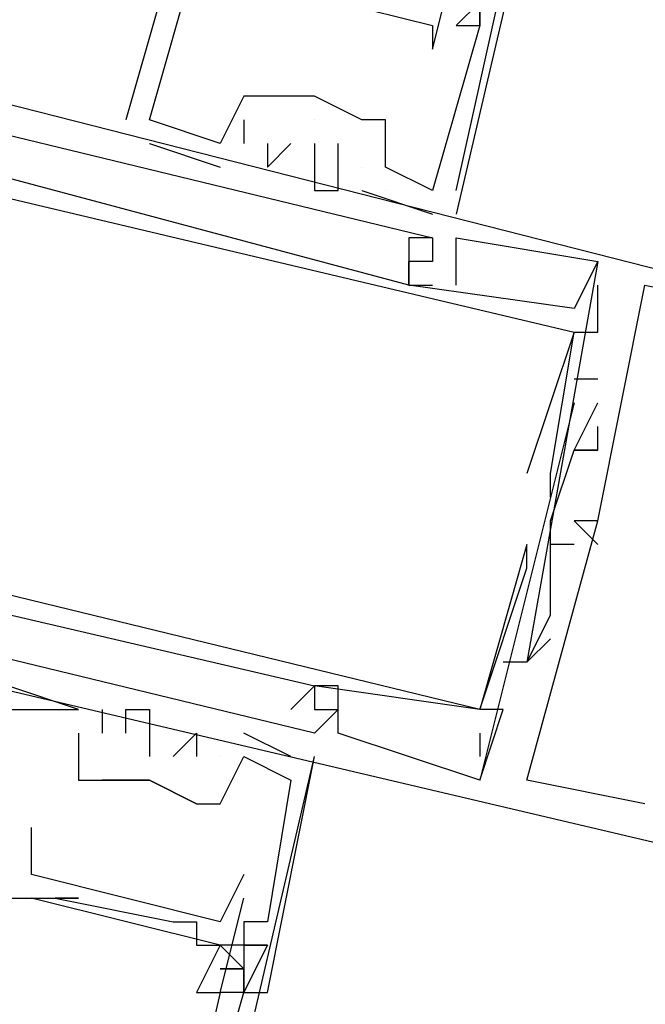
# Model space of a CAD drawing. Header units: feet. Extents: x -79 to 198, y -22 to 181.
# Tile 157 of 256: x 119.5 to 119.854, y 83.318 to 83.874. Entities that reach past the tile are written whole.
import ezdxf

# ---------------------------------------------------------------- set-up
doc = ezdxf.new("R2010")
doc.units = ezdxf.units.FT
doc.layers.add('A-LINEA', color=7, linetype='CONTINUOUS')

msp = doc.modelspace()

# ---------------------------------------------------------------- linework, layer by layer
at = {"layer": 'A-LINEA'}
for p, q in [((119.84, 84.1644), (119.7467, 83.7644)), ((119.5867, 83.9111), (119.56, 83.8178)), ((119.5867, 83.9111), (119.56, 83.8178)), ((119.5867, 83.9111), (119.56, 83.8178)), ((119.7333, 83.8711), (119.7333, 83.8711)), ((119.7467, 83.8711), (119.7467, 83.8711)), ((119.7467, 83.8711), (119.7467, 83.8711)), ((119.7467, 83.8711), (119.7467, 83.8711)), ((119.76, 83.8711), (119.76, 83.8711)), ((119.76, 83.8711), (119.76, 83.8711)), ((119.76, 83.8711), (119.76, 83.8711)), ((119.76, 83.8711), (119.76, 83.8711)), ((119.76, 83.8711), (119.76, 83.8711)), ((119.76, 83.8711), (119.76, 83.8711)), ((119.7333, 83.8578), (119.7333, 83.8578)), ((119.6267, 83.8311), (119.6267, 83.8311)), ((119.6267, 83.8311), (119.6267, 83.8311)), ((119.6267, 83.8311), (119.6267, 83.8311)), ((119.64, 83.8311), (119.64, 83.8311)), ((119.64, 83.8311), (119.64, 83.8311)), ((119.64, 83.8311), (119.64, 83.8311)), ((119.64, 83.8311), (119.64, 83.8311)), ((119.6667, 83.8311), (119.6667, 83.8311)), ((119.6667, 83.8311), (119.6667, 83.8311)), ((119.6667, 83.8311), (119.6667, 83.8311)), ((119.6667, 83.8311), (119.6667, 83.8311)), ((119.6667, 83.8311), (119.6667, 83.8311)), ((119.56, 83.8178), (119.56, 83.8178)), ((119.56, 83.8178), (119.56, 83.8178)), ((119.56, 83.8178), (119.56, 83.8178)), ((119.5733, 83.8178), (119.5733, 83.8178)), ((119.5733, 83.8178), (119.5733, 83.8178)), ((119.5733, 83.8178), (119.5733, 83.8178)), ((119.5733, 83.8178), (119.5733, 83.8178)), ((119.5733, 83.8178), (119.5733, 83.8178)), ((119.5733, 83.8178), (119.5733, 83.8178)), ((119.6267, 83.8178), (119.6267, 83.8178)), ((119.6267, 83.8178), (119.6267, 83.8178)), ((119.6267, 83.8178), (119.6267, 83.8178)), ((119.6667, 83.8178), (119.6667, 83.8178)), ((119.6667, 83.8178), (119.6667, 83.8178)), ((119.6667, 83.8178), (119.6667, 83.8178)), ((119.6933, 83.8178), (119.6933, 83.8178)), ((119.6933, 83.8178), (119.6933, 83.8178)), ((119.6933, 83.8178), (119.6933, 83.8178)), ((119.7067, 83.8178), (119.7067, 83.8178)), ((119.7067, 83.8178), (119.7067, 83.8178)), ((119.7067, 83.8178), (119.7067, 83.8178)), ((119.5733, 83.8044), (119.6133, 83.7911)), ((119.5733, 83.8044), (119.5733, 83.8044)), ((119.5733, 83.8044), (119.6133, 83.7911)), ((119.5733, 83.8044), (119.5733, 83.8044)), ((119.5733, 83.8044), (119.6133, 83.7911)), ((119.5733, 83.8044), (119.5733, 83.8044)), ((119.6133, 83.8044), (119.6133, 83.8044)), ((119.6133, 83.8044), (119.6133, 83.8044)), ((119.6133, 83.8044), (119.6133, 83.8044)), ((119.6133, 83.8044), (119.6133, 83.8044)), ((119.6133, 83.8044), (119.6133, 83.8044)), ((119.6133, 83.8044), (119.6133, 83.8044)), ((119.6267, 83.8044), (119.6267, 83.8044)), ((119.6267, 83.8044), (119.6267, 83.8044)), ((119.6267, 83.8044), (119.6267, 83.8044)), ((119.64, 83.8044), (119.64, 83.8044)), ((119.64, 83.8044), (119.64, 83.8044)), ((119.64, 83.8044), (119.64, 83.8044)), ((119.6533, 83.8044), (119.6533, 83.8044)), ((119.6533, 83.8044), (119.6533, 83.8044)), ((119.6533, 83.8044), (119.6533, 83.8044)), ((119.6667, 83.8044), (119.6667, 83.8044)), ((119.6667, 83.8044), (119.6667, 83.8044)), ((119.6667, 83.8044), (119.6667, 83.8044)), ((119.68, 83.8044), (119.68, 83.8044)), ((119.68, 83.8044), (119.68, 83.8044)), ((119.68, 83.8044), (119.68, 83.8044)), ((119.6133, 83.7911), (119.6133, 83.7911)), ((119.6133, 83.7911), (119.6133, 83.7911)), ((119.6133, 83.7911), (119.6133, 83.7911)), ((119.64, 83.7911), (119.64, 83.7911)), ((119.64, 83.7911), (119.64, 83.7911)), ((119.64, 83.7911), (119.64, 83.7911)), ((119.6667, 83.7911), (119.6667, 83.7911)), ((119.6667, 83.7911), (119.6667, 83.7911)), ((119.6667, 83.7911), (119.6667, 83.7911)), ((119.6933, 83.7911), (119.6933, 83.7911)), ((119.6933, 83.7911), (119.6933, 83.7911)), ((119.6933, 83.7911), (119.6933, 83.7911)), ((119.6933, 83.7911), (119.6933, 83.7911)), ((119.6933, 83.7911), (119.6933, 83.7911)), ((119.6933, 83.7911), (119.6933, 83.7911)), ((119.7067, 83.7911), (119.7067, 83.7911)), ((119.7067, 83.7911), (119.7067, 83.7911)), ((119.7067, 83.7911), (119.7067, 83.7911)), ((119.6667, 83.7778), (119.6667, 83.7778)), ((119.6667, 83.7778), (119.6667, 83.7778)), ((119.6667, 83.7778), (119.6667, 83.7778)), ((119.68, 83.7778), (119.68, 83.7778)), ((119.68, 83.7778), (119.68, 83.7778)), ((119.68, 83.7778), (119.68, 83.7778)), ((119.6933, 83.7778), (119.7333, 83.7644)), ((119.6933, 83.7778), (119.6933, 83.7778)), ((119.6933, 83.7778), (119.7333, 83.7644)), ((119.6933, 83.7778), (119.6933, 83.7778)), ((119.6933, 83.7778), (119.7333, 83.7644)), ((119.6933, 83.7778), (119.6933, 83.7778)), ((119.7067, 83.7778), (119.7067, 83.7778)), ((119.7067, 83.7778), (119.7067, 83.7778)), ((119.7067, 83.7778), (119.7067, 83.7778)), ((119.7333, 83.7778), (119.7333, 83.7778)), ((119.7333, 83.7778), (119.7333, 83.7778)), ((119.7333, 83.7778), (119.7333, 83.7778)), ((119.7333, 83.7778), (119.7333, 83.7778)), ((119.7333, 83.7778), (119.7333, 83.7778)), ((119.7333, 83.7778), (119.7333, 83.7778)), ((119.7467, 83.7778), (119.7467, 83.7778)), ((119.7467, 83.7778), (119.7467, 83.7778)), ((119.7467, 83.7778), (119.7467, 83.7778)), ((119.7333, 83.7644), (119.7333, 83.7644)), ((119.7333, 83.7644), (119.7333, 83.7644)), ((119.7333, 83.7644), (119.7333, 83.7644)), ((119.72, 83.7511), (119.72, 83.7511)), ((119.72, 83.7511), (119.72, 83.7511)), ((119.72, 83.7511), (119.72, 83.7511)), ((119.7333, 83.7511), (119.7333, 83.7511)), ((119.7333, 83.7511), (119.7333, 83.7511)), ((119.7333, 83.7511), (119.7333, 83.7511)), ((119.7333, 83.7511), (119.7333, 83.7511)), ((119.7333, 83.7511), (119.7333, 83.7511)), ((119.7333, 83.7511), (119.7333, 83.7511)), ((119.7467, 83.7511), (119.7467, 83.7511)), ((119.7467, 83.7511), (119.7467, 83.7511)), ((119.7467, 83.7511), (119.7467, 83.7511)), ((119.72, 83.7378), (119.72, 83.7378)), ((119.72, 83.7378), (119.72, 83.7378)), ((119.72, 83.7378), (119.72, 83.7378)), ((119.72, 83.7378), (119.72, 83.7378)), ((119.72, 83.7378), (119.72, 83.7378)), ((119.72, 83.7378), (119.72, 83.7378)), ((119.7333, 83.7378), (119.7333, 83.7378)), ((119.7333, 83.7378), (119.7333, 83.7378)), ((119.7333, 83.7378), (119.7333, 83.7378)), ((119.7333, 83.7378), (119.7333, 83.7378)), ((119.7333, 83.7378), (119.7333, 83.7378)), ((119.7333, 83.7378), (119.7333, 83.7378)), ((119.7333, 83.7378), (119.7333, 83.7378)), ((119.7333, 83.7378), (119.7333, 83.7378)), ((119.7333, 83.7378), (119.7333, 83.7378)), ((119.8267, 83.7378), (119.8267, 83.7378)), ((119.8267, 83.7378), (119.8267, 83.7378)), ((119.8267, 83.7378), (119.8267, 83.7378)), ((119.8267, 83.7378), (119.8267, 83.7378)), ((119.8267, 83.7378), (119.8267, 83.7378)), ((119.8267, 83.7378), (119.8267, 83.7378)), ((119.72, 83.7244), (119.72, 83.7244)), ((119.72, 83.7244), (119.72, 83.7244)), ((119.72, 83.7244), (119.7333, 83.7244)), ((119.72, 83.7244), (119.72, 83.7244)), ((119.72, 83.7244), (119.72, 83.7244)), ((119.72, 83.7244), (119.72, 83.7244)), ((119.72, 83.7244), (119.7333, 83.7244)), ((119.72, 83.7244), (119.72, 83.7244)), ((119.72, 83.7244), (119.72, 83.7244)), ((119.72, 83.7244), (119.72, 83.7244)), ((119.72, 83.7244), (119.7333, 83.7244)), ((119.72, 83.7244), (119.72, 83.7244)), ((119.7333, 83.7244), (119.7333, 83.7244)), ((119.7333, 83.7244), (119.7333, 83.7244)), ((119.7333, 83.7244), (119.7333, 83.7244)), ((119.7467, 83.7244), (119.7467, 83.7244)), ((119.7467, 83.7244), (119.7467, 83.7244)), ((119.7467, 83.7244), (119.7467, 83.7244)), ((119.8267, 83.7244), (119.8267, 83.7244)), ((119.8267, 83.7244), (119.8267, 83.7244)), ((119.8267, 83.7244), (119.8267, 83.7244)), ((119.8533, 83.7244), (119.8533, 83.7244)), ((119.8533, 83.7244), (119.8533, 83.7244)), ((119.8533, 83.7244), (119.8533, 83.7244)), ((119.8133, 83.7111), (119.8133, 83.7111)), ((119.8133, 83.7111), (119.8133, 83.7111)), ((119.8133, 83.7111), (119.8133, 83.7111)), ((119.8133, 83.6978), (119.8133, 83.6978)), ((119.8133, 83.6978), (119.8133, 83.6978)), ((119.8133, 83.6978), (119.8133, 83.6978)), ((119.8133, 83.6978), (119.8133, 83.6978)), ((119.8133, 83.6978), (119.8133, 83.6978)), ((119.8133, 83.6978), (119.8133, 83.6978)), ((119.8267, 83.6978), (119.8267, 83.6978)), ((119.8267, 83.6978), (119.8267, 83.6978)), ((119.8267, 83.6978), (119.8267, 83.6978)), ((119.8267, 83.6711), (119.8133, 83.6711)), ((119.8133, 83.6711), (119.8133, 83.6711)), ((119.8267, 83.6711), (119.8133, 83.6711)), ((119.8133, 83.6711), (119.8133, 83.6711)), ((119.8267, 83.6711), (119.8133, 83.6711)), ((119.8133, 83.6711), (119.8133, 83.6711)), ((119.8267, 83.6711), (119.8267, 83.6711)), ((119.8267, 83.6711), (119.8267, 83.6711)), ((119.8267, 83.6711), (119.8267, 83.6711)), ((119.8133, 83.6578), (119.8133, 83.6578)), ((119.8133, 83.6578), (119.8133, 83.6578)), ((119.8133, 83.6578), (119.8133, 83.6578)), ((119.8267, 83.6578), (119.8267, 83.6578)), ((119.8267, 83.6578), (119.8267, 83.6578)), ((119.8267, 83.6578), (119.8267, 83.6578)), ((119.8267, 83.6444), (119.8267, 83.6444)), ((119.8267, 83.6444), (119.8267, 83.6444)), ((119.8267, 83.6444), (119.8267, 83.6444)), ((119.8133, 83.6311), (119.8133, 83.6311)), ((119.8133, 83.6311), (119.8133, 83.6311)), ((119.8133, 83.6311), (119.8133, 83.6311)), ((119.8133, 83.6311), (119.8133, 83.6311)), ((119.8133, 83.6311), (119.8133, 83.6311)), ((119.8133, 83.6311), (119.8133, 83.6311)), ((119.8267, 83.6311), (119.8267, 83.6311)), ((119.8267, 83.6311), (119.8267, 83.6311)), ((119.8267, 83.6311), (119.8267, 83.6311)), ((119.8267, 83.6311), (119.8267, 83.6311)), ((119.8267, 83.6311), (119.8267, 83.6311)), ((119.8267, 83.6311), (119.8267, 83.6311)), ((119.7867, 83.6178), (119.7867, 83.6178)), ((119.7867, 83.6178), (119.7867, 83.6178)), ((119.7867, 83.6178), (119.7867, 83.6178)), ((119.8, 83.6178), (119.8, 83.6178)), ((119.8, 83.6178), (119.8, 83.6178)), ((119.8, 83.6178), (119.8, 83.6178)), ((119.8, 83.6044), (119.8, 83.6044)), ((119.8, 83.6044), (119.8, 83.6044)), ((119.8, 83.6044), (119.8, 83.6044)), ((119.8, 83.5911), (119.8, 83.5911)), ((119.8, 83.5911), (119.8, 83.5911)), ((119.8, 83.5911), (119.8, 83.5911)), ((119.8, 83.5911), (119.8, 83.5911)), ((119.8, 83.5911), (119.8, 83.5911)), ((119.8, 83.5911), (119.8, 83.5911)), ((119.8133, 83.5911), (119.8267, 83.5778)), ((119.8133, 83.5911), (119.8133, 83.5911)), ((119.8133, 83.5911), (119.8267, 83.5778)), ((119.8133, 83.5911), (119.8133, 83.5911)), ((119.8133, 83.5911), (119.8267, 83.5778)), ((119.8133, 83.5911), (119.8133, 83.5911)), ((119.8133, 83.5911), (119.8133, 83.5911)), ((119.8133, 83.5911), (119.8133, 83.5911)), ((119.8133, 83.5911), (119.8133, 83.5911)), ((119.8267, 83.5911), (119.8267, 83.5911)), ((119.8267, 83.5911), (119.8267, 83.5911)), ((119.8267, 83.5911), (119.8267, 83.5911)), ((119.8267, 83.5911), (119.8267, 83.5911)), ((119.8267, 83.5911), (119.8267, 83.5911)), ((119.8267, 83.5911), (119.8267, 83.5911)), ((119.7867, 83.5778), (119.7867, 83.5778)), ((119.7867, 83.5778), (119.7867, 83.5778)), ((119.7867, 83.5778), (119.7867, 83.5778)), ((119.7867, 83.5778), (119.7867, 83.5778)), ((119.7867, 83.5778), (119.7867, 83.5778)), ((119.7867, 83.5778), (119.7867, 83.5778)), ((119.8133, 83.5778), (119.8, 83.5778)), ((119.8, 83.5778), (119.8, 83.5778)), ((119.8133, 83.5778), (119.8, 83.5778)), ((119.8, 83.5778), (119.8, 83.5778)), ((119.8133, 83.5778), (119.8, 83.5778)), ((119.8, 83.5778), (119.8, 83.5778)), ((119.8133, 83.5778), (119.8133, 83.5778)), ((119.8133, 83.5778), (119.8133, 83.5778)), ((119.8133, 83.5778), (119.8133, 83.5778)), ((119.8267, 83.5778), (119.8267, 83.5778)), ((119.8267, 83.5778), (119.8267, 83.5778)), ((119.8267, 83.5778), (119.8267, 83.5778)), ((119.7867, 83.5644), (119.7867, 83.5644)), ((119.7867, 83.5644), (119.7867, 83.5644)), ((119.7867, 83.5644), (119.7867, 83.5644)), ((119.7867, 83.5644), (119.7867, 83.5644)), ((119.7867, 83.5644), (119.7867, 83.5644)), ((119.7867, 83.5644), (119.7867, 83.5644)), ((119.8, 83.5511), (119.8, 83.5511)), ((119.8, 83.5511), (119.8, 83.5511)), ((119.8, 83.5511), (119.8, 83.5511)), ((119.8, 83.5378), (119.8, 83.5378)), ((119.8, 83.5378), (119.8, 83.5378)), ((119.8, 83.5378), (119.8, 83.5378)), ((119.8, 83.5244), (119.8, 83.5244)), ((119.8, 83.5244), (119.8, 83.5244)), ((119.8, 83.5244), (119.8, 83.5244)), ((119.7733, 83.5111), (119.7733, 83.5111)), ((119.7733, 83.5111), (119.7733, 83.5111)), ((119.7733, 83.5111), (119.7733, 83.5111)), ((119.7867, 83.5111), (119.7867, 83.5111)), ((119.7867, 83.5111), (119.7867, 83.5111)), ((119.7867, 83.5111), (119.7867, 83.5111)), ((119.7867, 83.5111), (119.7867, 83.5111)), ((119.7867, 83.5111), (119.7867, 83.5111)), ((119.7867, 83.5111), (119.7867, 83.5111)), ((119.7867, 83.5111), (119.7867, 83.5111)), ((119.7867, 83.5111), (119.7867, 83.5111)), ((119.7867, 83.5111), (119.7867, 83.5111)), ((119.8, 83.5111), (119.8, 83.5111)), ((119.8, 83.5111), (119.8, 83.5111)), ((119.8, 83.5111), (119.8, 83.5111)), ((119.8, 83.5111), (119.8, 83.5111)), ((119.8, 83.5111), (119.8, 83.5111)), ((119.8, 83.5111), (119.8, 83.5111)), ((119.6533, 83.4844), (119.6667, 83.4978)), ((119.6533, 83.4844), (119.6667, 83.4978)), ((119.6533, 83.4844), (119.6667, 83.4978)), ((119.6667, 83.4978), (119.6667, 83.4978)), ((119.6667, 83.4978), (119.6667, 83.4978)), ((119.6667, 83.4978), (119.6667, 83.4978)), ((119.6667, 83.4978), (119.6667, 83.4978)), ((119.6667, 83.4978), (119.6667, 83.4978)), ((119.6667, 83.4978), (119.6667, 83.4978)), ((119.6667, 83.4978), (119.6667, 83.4978)), ((119.6667, 83.4978), (119.6667, 83.4978)), ((119.6667, 83.4978), (119.6667, 83.4978)), ((119.6667, 83.4978), (119.6667, 83.4978)), ((119.6667, 83.4978), (119.6667, 83.4978)), ((119.6667, 83.4978), (119.6667, 83.4978)), ((119.6667, 83.4978), (119.6667, 83.4978)), ((119.6667, 83.4978), (119.6667, 83.4978)), ((119.6667, 83.4978), (119.6667, 83.4978)), ((119.68, 83.4978), (119.68, 83.4978)), ((119.68, 83.4978), (119.68, 83.4978)), ((119.68, 83.4978), (119.68, 83.4978)), ((119.5333, 83.4844), (119.5333, 83.4844)), ((119.5333, 83.4844), (119.5333, 83.4844)), ((119.5333, 83.4844), (119.5333, 83.4844)), ((119.5333, 83.4844), (119.5333, 83.4844)), ((119.5333, 83.4844), (119.5333, 83.4844)), ((119.5333, 83.4844), (119.5333, 83.4844)), ((119.5467, 83.4844), (119.5467, 83.4844)), ((119.5467, 83.4844), (119.5467, 83.4844)), ((119.5467, 83.4844), (119.5467, 83.4844)), ((119.56, 83.4844), (119.56, 83.4844)), ((119.56, 83.4844), (119.56, 83.4844)), ((119.56, 83.4844), (119.56, 83.4844)), ((119.5733, 83.4844), (119.5733, 83.4844)), ((119.5733, 83.4844), (119.5733, 83.4844)), ((119.5733, 83.4844), (119.5733, 83.4844)), ((119.6533, 83.4844), (119.6533, 83.4844)), ((119.6533, 83.4844), (119.6533, 83.4844)), ((119.6533, 83.4844), (119.6533, 83.4844)), ((119.6533, 83.4844), (119.6533, 83.4844)), ((119.6533, 83.4844), (119.6533, 83.4844)), ((119.6533, 83.4844), (119.6533, 83.4844)), ((119.6667, 83.4844), (119.6667, 83.4844)), ((119.6667, 83.4844), (119.6667, 83.4844)), ((119.6667, 83.4844), (119.6667, 83.4844)), ((119.6667, 83.4844), (119.6667, 83.4844)), ((119.6667, 83.4844), (119.6667, 83.4844)), ((119.6667, 83.4844), (119.6667, 83.4844)), ((119.6667, 83.4844), (119.6667, 83.4844)), ((119.6667, 83.4844), (119.6667, 83.4844)), ((119.6667, 83.4844), (119.6667, 83.4844)), ((119.6667, 83.4844), (119.6667, 83.4844)), ((119.6667, 83.4844), (119.6667, 83.4844)), ((119.6667, 83.4844), (119.6667, 83.4844)), ((119.6667, 83.4844), (119.6667, 83.4844)), ((119.6667, 83.4844), (119.6667, 83.4844)), ((119.6667, 83.4844), (119.6667, 83.4844)), ((119.68, 83.4844), (119.68, 83.4844)), ((119.68, 83.4844), (119.68, 83.4844)), ((119.68, 83.4844), (119.68, 83.4844)), ((119.68, 83.4844), (119.68, 83.4844)), ((119.68, 83.4844), (119.68, 83.4844)), ((119.68, 83.4844), (119.68, 83.4844)), ((119.68, 83.4844), (119.68, 83.4844)), ((119.68, 83.4844), (119.68, 83.4844)), ((119.68, 83.4844), (119.68, 83.4844)), ((119.76, 83.4844), (119.76, 83.4844)), ((119.76, 83.4844), (119.76, 83.4844)), ((119.76, 83.4844), (119.76, 83.4844)), ((119.76, 83.4844), (119.76, 83.4844)), ((119.76, 83.4844), (119.76, 83.4844)), ((119.76, 83.4844), (119.76, 83.4844)), ((119.76, 83.4844), (119.76, 83.4844)), ((119.76, 83.4844), (119.76, 83.4844)), ((119.76, 83.4844), (119.76, 83.4844)), ((119.76, 83.4844), (119.76, 83.4844)), ((119.76, 83.4844), (119.76, 83.4844)), ((119.76, 83.4844), (119.76, 83.4844)), ((119.76, 83.4844), (119.76, 83.4844)), ((119.76, 83.4844), (119.76, 83.4844)), ((119.76, 83.4844), (119.76, 83.4844)), ((119.76, 83.4844), (119.76, 83.4844)), ((119.76, 83.4844), (119.76, 83.4844)), ((119.76, 83.4844), (119.76, 83.4844)), ((119.7733, 83.4844), (119.7733, 83.4844)), ((119.7733, 83.4844), (119.7733, 83.4844)), ((119.7733, 83.4844), (119.7733, 83.4844)), ((119.7733, 83.4844), (119.7733, 83.4844)), ((119.7733, 83.4844), (119.7733, 83.4844)), ((119.7733, 83.4844), (119.7733, 83.4844)), ((119.5333, 83.4711), (119.5333, 83.4711)), ((119.5333, 83.4711), (119.5333, 83.4711)), ((119.5333, 83.4711), (119.5333, 83.4711)), ((119.5467, 83.4711), (119.5467, 83.4711)), ((119.5467, 83.4711), (119.5467, 83.4711)), ((119.5467, 83.4711), (119.5467, 83.4711)), ((119.56, 83.4711), (119.56, 83.4711)), ((119.56, 83.4711), (119.56, 83.4711)), ((119.56, 83.4711), (119.56, 83.4711)), ((119.6, 83.4711), (119.6, 83.4711)), ((119.6, 83.4711), (119.6, 83.4711)), ((119.6, 83.4711), (119.6, 83.4711)), ((119.6267, 83.4711), (119.6267, 83.4711)), ((119.6267, 83.4711), (119.6267, 83.4711)), ((119.6267, 83.4711), (119.6267, 83.4711)), ((119.6667, 83.4711), (119.6667, 83.4711)), ((119.6667, 83.4711), (119.6667, 83.4711)), ((119.6667, 83.4711), (119.6667, 83.4711)), ((119.68, 83.4711), (119.68, 83.4711)), ((119.68, 83.4711), (119.68, 83.4711)), ((119.68, 83.4711), (119.68, 83.4711)), ((119.76, 83.4711), (119.76, 83.4578)), ((119.76, 83.4711), (119.76, 83.4711)), ((119.76, 83.4711), (119.76, 83.4578)), ((119.76, 83.4711), (119.76, 83.4711)), ((119.76, 83.4711), (119.76, 83.4578)), ((119.76, 83.4711), (119.76, 83.4711)), ((119.76, 83.4711), (119.76, 83.4578)), ((119.76, 83.4711), (119.76, 83.4711)), ((119.76, 83.4711), (119.76, 83.4578)), ((119.76, 83.4711), (119.76, 83.4711)), ((119.76, 83.4711), (119.76, 83.4578)), ((119.76, 83.4711), (119.76, 83.4711)), ((119.5733, 83.4578), (119.5733, 83.4578)), ((119.5733, 83.4578), (119.5733, 83.4578)), ((119.5733, 83.4578), (119.5733, 83.4578)), ((119.5733, 83.0578), (119.6667, 83.4578)), ((119.5867, 83.4578), (119.5867, 83.4578)), ((119.5867, 83.4578), (119.5867, 83.4578)), ((119.5867, 83.4578), (119.5867, 83.4578)), ((119.6, 83.4578), (119.6, 83.4578)), ((119.6, 83.4578), (119.6, 83.4578)), ((119.6, 83.4578), (119.6, 83.4578)), ((119.6133, 83.4578), (119.6133, 83.4578)), ((119.6133, 83.4578), (119.6133, 83.4578)), ((119.6133, 83.4578), (119.6133, 83.4578)), ((119.6133, 83.4578), (119.6133, 83.4578)), ((119.6133, 83.4578), (119.6133, 83.4578)), ((119.6133, 83.4578), (119.6133, 83.4578)), ((119.6267, 83.4578), (119.6267, 83.4578)), ((119.6267, 83.4578), (119.6267, 83.4578)), ((119.6267, 83.4578), (119.6267, 83.4578)), ((119.6267, 83.4578), (119.6267, 83.4578)), ((119.6267, 83.4578), (119.6267, 83.4578)), ((119.6267, 83.4578), (119.6267, 83.4578)), ((119.6533, 83.4578), (119.6533, 83.4578)), ((119.6533, 83.4578), (119.6533, 83.4578)), ((119.6533, 83.4578), (119.6533, 83.4578)), ((119.6667, 83.4578), (119.6667, 83.4578)), ((119.6667, 83.4578), (119.6667, 83.4578)), ((119.6667, 83.4578), (119.6667, 83.4578)), ((119.76, 83.4578), (119.76, 83.4578)), ((119.76, 83.4578), (119.76, 83.4578)), ((119.76, 83.4578), (119.76, 83.4578)), ((119.76, 83.4578), (119.76, 83.4578)), ((119.76, 83.4578), (119.76, 83.4578)), ((119.76, 83.4578), (119.76, 83.4578)), ((119.5333, 83.4444), (119.5333, 83.4444)), ((119.5333, 83.4444), (119.5333, 83.4444)), ((119.5333, 83.4444), (119.5333, 83.4444)), ((119.5467, 83.4444), (119.5467, 83.4444)), ((119.5467, 83.4444), (119.5467, 83.4444)), ((119.5467, 83.4444), (119.5467, 83.4444)), ((119.5467, 83.4444), (119.5467, 83.4444)), ((119.5733, 83.4444), (119.5733, 83.4444)), ((119.5733, 83.4444), (119.5733, 83.4444)), ((119.5733, 83.4444), (119.5733, 83.4444)), ((119.5733, 83.4444), (119.5733, 83.4444)), ((119.5733, 83.4444), (119.5733, 83.4444)), ((119.6533, 83.4444), (119.6533, 83.4444)), ((119.6533, 83.4444), (119.6533, 83.4444)), ((119.6533, 83.4444), (119.6533, 83.4444)), ((119.76, 83.4444), (119.76, 83.4444)), ((119.76, 83.4444), (119.76, 83.4444)), ((119.76, 83.4444), (119.76, 83.4444)), ((119.76, 83.4444), (119.76, 83.4444)), ((119.76, 83.4444), (119.76, 83.4444)), ((119.76, 83.4444), (119.76, 83.4444)), ((119.76, 83.4444), (119.76, 83.4444)), ((119.76, 83.4444), (119.76, 83.4444)), ((119.76, 83.4444), (119.76, 83.4444)), ((119.7867, 83.4444), (119.7867, 83.4444)), ((119.7867, 83.4444), (119.7867, 83.4444)), ((119.7867, 83.4444), (119.7867, 83.4444)), ((119.6, 83.4311), (119.6, 83.4311)), ((119.6, 83.4311), (119.6, 83.4311)), ((119.6, 83.4311), (119.6, 83.4311)), ((119.6133, 83.4311), (119.6133, 83.4311)), ((119.6133, 83.4311), (119.6133, 83.4311)), ((119.6133, 83.4311), (119.6133, 83.4311)), ((119.8533, 83.4311), (119.8533, 83.4311)), ((119.8533, 83.4311), (119.8533, 83.4311)), ((119.8533, 83.4311), (119.8533, 83.4311)), ((119.5067, 83.4178), (119.5067, 83.4178)), ((119.5067, 83.4044), (119.5067, 83.4044)), ((119.5067, 83.3911), (119.5067, 83.3911)), ((119.6267, 83.3911), (119.6267, 83.3911)), ((119.5067, 83.3778), (119.5067, 83.3778)), ((119.6133, 83.3511), (119.5067, 83.3778)), ((119.6133, 83.3511), (119.5067, 83.3778)), ((119.6133, 83.3511), (119.5067, 83.3778)), ((119.52, 83.3778), (119.52, 83.3778)), ((119.5333, 83.3778), (119.5333, 83.3778)), ((119.6267, 83.3778), (119.6267, 83.3778)), ((119.5867, 83.3644), (119.5867, 83.3644)), ((119.6, 83.3644), (119.6, 83.3644)), ((119.6133, 83.3644), (119.6133, 83.3644)), ((119.6267, 83.3644), (119.6267, 83.3644)), ((119.6267, 83.3644), (119.6267, 83.3644)), ((119.6267, 83.3644), (119.6267, 83.3644)), ((119.64, 83.3644), (119.64, 83.3644)), ((119.64, 83.3644), (119.64, 83.3644)), ((119.64, 83.3644), (119.64, 83.3644)), ((119.6, 83.3511), (119.6, 83.3511)), ((119.6133, 83.3511), (119.6133, 83.3511)), ((119.6267, 83.3511), (119.6267, 83.3511)), ((119.6267, 83.3511), (119.6267, 83.3511)), ((119.6267, 83.3511), (119.6267, 83.3511)), ((119.6267, 83.3511), (119.6267, 83.3511)), ((119.6267, 83.3511), (119.6267, 83.3511)), ((119.6267, 83.3511), (119.6267, 83.3511)), ((119.64, 83.3511), (119.64, 83.3511)), ((119.64, 83.3511), (119.64, 83.3511)), ((119.64, 83.3511), (119.64, 83.3511)), ((119.6267, 83.3378), (119.6133, 83.3378)), ((119.6267, 83.3378), (119.6267, 83.3378)), ((119.6267, 83.3378), (119.6267, 83.3378)), ((119.6267, 83.3378), (119.6267, 83.3378)), ((119.6267, 83.3378), (119.6267, 83.3378)), ((119.6, 83.3244), (119.6, 83.3244)), ((119.6133, 83.3244), (119.6133, 83.3244)), ((119.6133, 83.3244), (119.6133, 83.3244)), ((119.6267, 83.3244), (119.6267, 83.3244)), ((119.6267, 83.3244), (119.6267, 83.3244)), ((119.6267, 83.3244), (119.6267, 83.3244)), ((119.6267, 83.3244), (119.6267, 83.3244)), ((119.6267, 83.3244), (119.6267, 83.3244)), ((119.6267, 83.3244), (119.6267, 83.3244)), ((119.6267, 83.3244), (119.6267, 83.3244)), ((119.64, 83.3244), (119.64, 83.3244)), ((119.64, 83.3244), (119.64, 83.3244)), ((119.64, 83.3244), (119.64, 83.3244))]:
    msp.add_line(p, q, dxfattribs=at)
for points in [[(119.6533, 84.1244), (119.6133, 83.9378), (119.6267, 83.9378), (119.6133, 83.8844), (119.6267, 83.8978), (119.7333, 83.8711), (119.7333, 83.8578), (119.7467, 83.9111), (119.76, 83.9111), (119.8, 84.0844)], [(119.7467, 83.7778), (119.7733, 83.8978), (119.76, 83.9111), (119.76, 83.8978), (119.76, 83.8711), (119.76, 83.8844), (119.7467, 83.8711), (119.76, 83.8711), (119.7333, 83.7778), (119.7067, 83.7911), (119.7067, 83.8178), (119.6933, 83.8178), (119.6667, 83.8311), (119.64, 83.8311), (119.6267, 83.8311), (119.6133, 83.8044), (119.5733, 83.8178), (119.6, 83.9111), (119.6133, 83.9111), (119.6, 83.9111), (119.6133, 83.9378), (119.6133, 83.9244), (119.6133, 83.9378), (119.4, 83.9911)], [(119.7467, 83.7778), (119.7733, 83.8978), (119.76, 83.9111), (119.76, 83.8978), (119.76, 83.8711), (119.76, 83.8844), (119.7467, 83.8711), (119.76, 83.8711), (119.7333, 83.7778), (119.7067, 83.7911), (119.7067, 83.8178), (119.6933, 83.8178), (119.6667, 83.8311), (119.64, 83.8311), (119.6267, 83.8311), (119.6133, 83.8044), (119.5733, 83.8178), (119.6, 83.9111), (119.6133, 83.9111), (119.6, 83.9111), (119.6133, 83.9378), (119.6133, 83.9244), (119.6133, 83.9378), (119.4, 83.9911)], [(119.7467, 83.7778), (119.7733, 83.8978), (119.76, 83.9111), (119.76, 83.8978), (119.76, 83.8711), (119.76, 83.8844), (119.7467, 83.8711), (119.76, 83.8711), (119.7333, 83.7778), (119.7067, 83.7911), (119.7067, 83.8178), (119.6933, 83.8178), (119.6667, 83.8311), (119.64, 83.8311), (119.6267, 83.8311), (119.6133, 83.8044), (119.5733, 83.8178), (119.6, 83.9111), (119.6133, 83.9111), (119.6, 83.9111), (119.6133, 83.9378), (119.6133, 83.9244), (119.6133, 83.9378), (119.4, 83.9911)], [(119.76, 83.8978), (119.76, 83.8978), (119.76, 83.8978), (119.76, 83.8711), (119.76, 83.8711), (119.76, 83.8978)], [(119.9333, 83.7111), (119.9467, 83.7111), (119.2667, 83.8844)], [(119.9333, 83.7111), (119.9467, 83.7111), (119.2667, 83.8844)], [(119.9333, 83.7111), (119.9467, 83.7111), (119.2667, 83.8844)], [(119.7333, 83.7511), (119.72, 83.7511), (119.72, 83.7244), (119.32, 83.8311), (119.32, 83.8444), (119.2933, 83.8444), (119.2933, 83.8578), (119.28, 83.8444)], [(119.28, 83.8444), (119.2933, 83.8578), (119.7333, 83.7511), (119.7333, 83.7378), (119.72, 83.7378)], [(119.7333, 83.7511), (119.72, 83.7511), (119.72, 83.7244), (119.32, 83.8311), (119.32, 83.8444), (119.2933, 83.8444), (119.2933, 83.8578), (119.28, 83.8444)], [(119.28, 83.8444), (119.2933, 83.8578), (119.7333, 83.7511), (119.7333, 83.7378), (119.72, 83.7378)], [(119.7333, 83.7511), (119.72, 83.7511), (119.72, 83.7244), (119.32, 83.8311), (119.32, 83.8444), (119.2933, 83.8444), (119.2933, 83.8578), (119.28, 83.8444)], [(119.28, 83.8444), (119.2933, 83.8578), (119.7333, 83.7511), (119.7333, 83.7378), (119.72, 83.7378)], [(119.6933, 83.8178), (119.6667, 83.8311), (119.6667, 83.8311), (119.64, 83.8311)], [(119.28, 83.7378), (119.2933, 83.7378), (119.3067, 83.8178), (119.8133, 83.6978), (119.7867, 83.6178), (119.7867, 83.6178)], [(119.28, 83.7378), (119.2933, 83.7378), (119.3067, 83.8178), (119.8133, 83.6978), (119.7867, 83.6178), (119.7867, 83.6178)], [(119.28, 83.7378), (119.2933, 83.7378), (119.3067, 83.8178), (119.8133, 83.6978), (119.7867, 83.6178), (119.7867, 83.6178)], [(119.6267, 83.8178), (119.6267, 83.8178), (119.6267, 83.8044)], [(119.6267, 83.8178), (119.6267, 83.8178), (119.6267, 83.8044)], [(119.6267, 83.8178), (119.6267, 83.8178), (119.6267, 83.8044)], [(119.64, 83.8044), (119.64, 83.7911), (119.6533, 83.8044)], [(119.64, 83.8044), (119.64, 83.7911), (119.6533, 83.8044)], [(119.64, 83.8044), (119.64, 83.7911), (119.6533, 83.8044)], [(119.6667, 83.8044), (119.6667, 83.7911), (119.6667, 83.7778), (119.68, 83.7778), (119.68, 83.8044), (119.68, 83.8044)], [(119.6667, 83.8044), (119.6667, 83.7911), (119.6667, 83.7778), (119.68, 83.7778), (119.68, 83.8044), (119.68, 83.8044)], [(119.6667, 83.8044), (119.6667, 83.7911), (119.6667, 83.7778), (119.68, 83.7778), (119.68, 83.8044), (119.68, 83.8044)], [(119.2933, 83.7911), (119.28, 83.7911), (119.2533, 83.7244), (119.24, 83.7244), (119.2, 83.5644), (119.88, 83.4044), (119.88, 83.4178), (119.8667, 83.4178)], [(119.2933, 83.7911), (119.28, 83.7911), (119.2533, 83.7244), (119.24, 83.7244), (119.2, 83.5644), (119.88, 83.4044), (119.88, 83.4178), (119.8667, 83.4178)], [(119.2933, 83.7911), (119.28, 83.7911), (119.2533, 83.7244), (119.24, 83.7244), (119.2, 83.5644), (119.88, 83.4044), (119.88, 83.4178), (119.8667, 83.4178)], [(119.7333, 83.7511), (119.72, 83.7511), (119.72, 83.7511), (119.72, 83.7244)], [(119.7333, 83.7511), (119.72, 83.7511), (119.72, 83.7511), (119.72, 83.7244)], [(119.7333, 83.7511), (119.72, 83.7511), (119.72, 83.7511), (119.72, 83.7244)], [(119.7467, 83.7244), (119.7467, 83.7511), (119.8267, 83.7378), (119.7867, 83.5111), (119.7733, 83.5111)], [(119.7467, 83.7244), (119.7467, 83.7511), (119.8267, 83.7378), (119.7867, 83.5111), (119.7733, 83.5111)], [(119.7467, 83.7244), (119.7467, 83.7511), (119.8267, 83.7378), (119.7867, 83.5111), (119.7733, 83.5111)], [(119.8267, 83.7378), (119.8133, 83.7111), (119.72, 83.7244), (119.72, 83.7378)], [(119.8267, 83.7378), (119.8133, 83.7111), (119.72, 83.7244), (119.72, 83.7378)], [(119.8267, 83.7378), (119.8133, 83.7111), (119.72, 83.7244), (119.72, 83.7378)], [(119.8, 83.6044), (119.8, 83.6178), (119.8133, 83.6978), (119.8267, 83.6978), (119.8267, 83.7244)], [(119.8, 83.6044), (119.8, 83.6178), (119.8133, 83.6978), (119.8267, 83.6978), (119.8267, 83.7244)], [(119.8, 83.6044), (119.8, 83.6178), (119.8133, 83.6978), (119.8267, 83.6978), (119.8267, 83.7244)], [(119.8267, 83.5911), (119.8533, 83.7244), (119.92, 83.7111)], [(119.8267, 83.5911), (119.8533, 83.7244), (119.92, 83.7111)], [(119.8267, 83.5911), (119.8533, 83.7244), (119.92, 83.7111)], [(119.76, 83.4444), (119.7733, 83.4844), (119.76, 83.4844), (119.7867, 83.5644), (119.7867, 83.5778), (119.7867, 83.5778), (119.76, 83.4844), (119.2667, 83.6044), (119.28, 83.6978), (119.2667, 83.6844)], [(119.76, 83.4444), (119.7733, 83.4844), (119.76, 83.4844), (119.7867, 83.5644), (119.7867, 83.5778), (119.7867, 83.5778), (119.76, 83.4844), (119.2667, 83.6044), (119.28, 83.6978), (119.2667, 83.6844)], [(119.76, 83.4444), (119.7733, 83.4844), (119.76, 83.4844), (119.7867, 83.5644), (119.7867, 83.5778), (119.7867, 83.5778), (119.76, 83.4844), (119.2667, 83.6044), (119.28, 83.6978), (119.2667, 83.6844)], [(119.76, 83.4444), (119.7733, 83.4844), (119.76, 83.4844), (119.7867, 83.5644), (119.7867, 83.5778), (119.7867, 83.5778), (119.76, 83.4844), (119.2667, 83.6044), (119.28, 83.6978), (119.2667, 83.6844)], [(119.76, 83.4444), (119.7733, 83.4844), (119.76, 83.4844), (119.7867, 83.5644), (119.7867, 83.5778), (119.7867, 83.5778), (119.76, 83.4844), (119.2667, 83.6044), (119.28, 83.6978), (119.2667, 83.6844)], [(119.76, 83.4444), (119.7733, 83.4844), (119.76, 83.4844), (119.7867, 83.5644), (119.7867, 83.5778), (119.7867, 83.5778), (119.76, 83.4844), (119.2667, 83.6044), (119.28, 83.6978), (119.2667, 83.6844)], [(119.8133, 83.6578), (119.76, 83.4444), (119.68, 83.4711), (119.68, 83.4978), (119.6667, 83.4978), (119.6667, 83.4844), (119.68, 83.4844), (119.6667, 83.4711), (119.2267, 83.5778), (119.2267, 83.5911), (119.24, 83.5911)], [(119.8133, 83.6578), (119.76, 83.4444), (119.68, 83.4711), (119.68, 83.4978), (119.6667, 83.4978), (119.6667, 83.4844), (119.68, 83.4844), (119.6667, 83.4711), (119.2267, 83.5778), (119.2267, 83.5911), (119.24, 83.5911)], [(119.8133, 83.6578), (119.76, 83.4444), (119.68, 83.4711), (119.68, 83.4978), (119.6667, 83.4978), (119.6667, 83.4844), (119.68, 83.4844), (119.6667, 83.4711), (119.2267, 83.5778), (119.2267, 83.5911), (119.24, 83.5911)], [(119.8267, 83.6311), (119.8133, 83.6311), (119.8267, 83.6578)], [(119.8267, 83.6311), (119.8133, 83.6311), (119.8267, 83.6578)], [(119.8267, 83.6311), (119.8133, 83.6311), (119.8267, 83.6578)], [(119.8, 83.5911), (119.8133, 83.6311), (119.8267, 83.6311), (119.8267, 83.6444)], [(119.8, 83.5911), (119.8133, 83.6311), (119.8267, 83.6311), (119.8267, 83.6444)], [(119.8, 83.5911), (119.8133, 83.6311), (119.8267, 83.6311), (119.8267, 83.6444)], [(119.2667, 83.5911), (119.6667, 83.4978), (119.6533, 83.4844)], [(119.2667, 83.5911), (119.6667, 83.4978), (119.6533, 83.4844)], [(119.2667, 83.5911), (119.6667, 83.4978), (119.6533, 83.4844)], [(119.2667, 83.5911), (119.6667, 83.4978), (119.6533, 83.4844)], [(119.2667, 83.5911), (119.6667, 83.4978), (119.6533, 83.4844)], [(119.2667, 83.5911), (119.6667, 83.4978), (119.6533, 83.4844)], [(119.8, 83.5244), (119.7867, 83.5111), (119.8, 83.5378), (119.8, 83.5511), (119.8, 83.5911)], [(119.8, 83.5244), (119.7867, 83.5111), (119.8, 83.5378), (119.8, 83.5511), (119.8, 83.5911)], [(119.8, 83.5244), (119.7867, 83.5111), (119.8, 83.5378), (119.8, 83.5511), (119.8, 83.5911)], [(119.8533, 83.4311), (119.7867, 83.4444), (119.8267, 83.5911), (119.8133, 83.5911)], [(119.8533, 83.4311), (119.7867, 83.4444), (119.8267, 83.5911), (119.8133, 83.5911)], [(119.8533, 83.4311), (119.7867, 83.4444), (119.8267, 83.5911), (119.8133, 83.5911)], [(119.5333, 83.4844), (119.5333, 83.4844), (119.4933, 83.4978)], [(119.5333, 83.4844), (119.5333, 83.4844), (119.4933, 83.4978)], [(119.5333, 83.4844), (119.5333, 83.4844), (119.4933, 83.4978)], [(119.76, 83.4844), (119.6667, 83.4978), (119.6667, 83.4844), (119.68, 83.4844)], [(119.76, 83.4844), (119.6667, 83.4978), (119.6667, 83.4844), (119.68, 83.4844)], [(119.76, 83.4844), (119.6667, 83.4978), (119.6667, 83.4844), (119.68, 83.4844)], [(119.76, 83.4844), (119.6667, 83.4978), (119.6667, 83.4844), (119.68, 83.4844)], [(119.76, 83.4844), (119.6667, 83.4978), (119.6667, 83.4844), (119.68, 83.4844)], [(119.76, 83.4844), (119.6667, 83.4978), (119.6667, 83.4844), (119.68, 83.4844)], [(119.2667, 83.4044), (119.48, 83.3644), (119.48, 83.3778), (119.48, 83.3644), (119.4667, 83.3644), (119.48, 83.3911), (119.4933, 83.4844), (119.5333, 83.4844)], [(119.2667, 83.4044), (119.48, 83.3644), (119.48, 83.3778), (119.48, 83.3644), (119.4667, 83.3644), (119.48, 83.3911), (119.4933, 83.4844), (119.5333, 83.4844)], [(119.2667, 83.4044), (119.48, 83.3644), (119.48, 83.3778), (119.48, 83.3644), (119.4667, 83.3644), (119.48, 83.3911), (119.4933, 83.4844), (119.5333, 83.4844)], [(119.5467, 83.4844), (119.5467, 83.4711), (119.5467, 83.4711)], [(119.5467, 83.4844), (119.5467, 83.4711), (119.5467, 83.4711)], [(119.5467, 83.4844), (119.5467, 83.4711), (119.5467, 83.4711)], [(119.56, 83.4711), (119.56, 83.4844), (119.5733, 83.4844), (119.5733, 83.4578), (119.5733, 83.4578)], [(119.56, 83.4711), (119.56, 83.4844), (119.5733, 83.4844), (119.5733, 83.4578), (119.5733, 83.4578)], [(119.56, 83.4711), (119.56, 83.4844), (119.5733, 83.4844), (119.5733, 83.4578), (119.5733, 83.4578)], [(119.6667, 83.4844), (119.6667, 83.4844), (119.6667, 83.4844)], [(119.6667, 83.4844), (119.6667, 83.4844), (119.6667, 83.4844)], [(119.6667, 83.4844), (119.6667, 83.4844), (119.6667, 83.4844)], [(119.5333, 83.4711), (119.5333, 83.4444), (119.5467, 83.4444), (119.5733, 83.4444), (119.6, 83.4311), (119.6133, 83.4311), (119.6267, 83.4578), (119.6533, 83.4444), (119.64, 83.3644), (119.6267, 83.3644), (119.6267, 83.3511), (119.64, 83.3511), (119.6267, 83.3244), (119.6267, 83.3378), (119.6267, 83.3244), (119.64, 83.3244), (119.6667, 83.4578)], [(119.5333, 83.4711), (119.5333, 83.4444), (119.5467, 83.4444), (119.5733, 83.4444), (119.6, 83.4311), (119.6133, 83.4311), (119.6267, 83.4578), (119.6533, 83.4444), (119.64, 83.3644), (119.6267, 83.3644), (119.6267, 83.3511), (119.64, 83.3511), (119.6267, 83.3244), (119.6267, 83.3378), (119.6267, 83.3244), (119.64, 83.3244), (119.6667, 83.4578)], [(119.5333, 83.4711), (119.5333, 83.4444), (119.5467, 83.4444), (119.5733, 83.4444), (119.6, 83.4311), (119.6133, 83.4311), (119.6267, 83.4578), (119.6533, 83.4444), (119.64, 83.3644), (119.6267, 83.3644), (119.6267, 83.3511), (119.64, 83.3511), (119.6267, 83.3244), (119.6267, 83.3378), (119.6267, 83.3244), (119.64, 83.3244), (119.6667, 83.4578)], [(119.5867, 83.4578), (119.6, 83.4711), (119.6, 83.4578), (119.6, 83.4578)], [(119.5867, 83.4578), (119.6, 83.4711), (119.6, 83.4578), (119.6, 83.4578)], [(119.5867, 83.4578), (119.6, 83.4711), (119.6, 83.4578), (119.6, 83.4578)], [(119.6533, 83.4578), (119.6533, 83.4578), (119.6267, 83.4711)], [(119.6533, 83.4578), (119.6533, 83.4578), (119.6267, 83.4711)], [(119.6533, 83.4578), (119.6533, 83.4578), (119.6267, 83.4711)], [(119.6, 83.4311), (119.5733, 83.4444), (119.5733, 83.4444), (119.5467, 83.4444)], [(119.6267, 83.3911), (119.6133, 83.3644), (119.5067, 83.3911), (119.5067, 83.4178)], [(119.44, 83.1911), (119.48, 83.3511), (119.4933, 83.3511), (119.4933, 83.3778), (119.5067, 83.3778), (119.5333, 83.3778), (119.52, 83.3778), (119.5867, 83.3644), (119.6, 83.3644), (119.6, 83.3511), (119.6133, 83.3511), (119.6, 83.3244), (119.6133, 83.3244), (119.5733, 83.1511), (119.56, 83.1511), (119.56, 83.1778), (119.56, 83.1778)], [(119.5733, 83.1378), (119.6267, 83.3244), (119.6133, 83.3244), (119.6267, 83.3778)], [(119.6267, 83.3511), (119.6267, 83.3511), (119.6133, 83.3511)], [(119.6267, 83.3378), (119.6133, 83.3511), (119.6267, 83.3378), (119.6133, 83.3378)], [(119.6267, 83.3244), (119.6267, 83.3244), (119.64, 83.3511), (119.6267, 83.3511), (119.6267, 83.3244)], [(119.6133, 83.3378), (119.6267, 83.3378), (119.6133, 83.3378)]]:
    msp.add_lwpolyline(points, dxfattribs=at)

doc.saveas('drawing.dxf')
